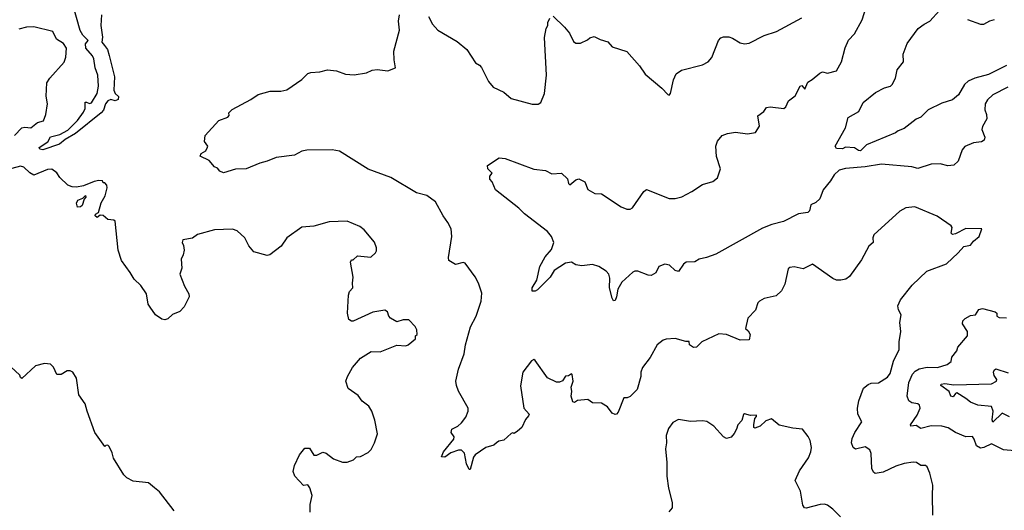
# Model space of a CAD drawing. Extents: x 1245432 to 1420865, y 606325 to 671314.
# Tile 96 of 256: x 1314421 to 1320960, y 627078 to 630334. Entities that reach past the tile are written whole.
import ezdxf

# ---------------------------------------------------------------- set-up
doc = ezdxf.new("R2010")
doc.units = 0

msp = doc.modelspace()

# ---------------------------------------------------------------- linework, layer by layer
at = {"layer": '0CON20XD'}
for points in [[(1314963, 630367), (1314959.4, 630295), (1314971.6, 630218.4), (1314965.5, 630185), (1314983.6, 630163.6), (1315003.9, 630135), (1315015.9, 630095.9), (1315049.2, 629955), (1315046.2, 629865), (1315054.5, 629844.5), (1315076.2, 629825), (1315074.2, 629805), (1315055.4, 629794.6), (1315025, 629804.6), (1315005, 629796.3), (1314990.3, 629775), (1314976.5, 629733.5), (1314960.9, 629715), (1314791.6, 629578.4), (1314721.9, 629538.1), (1314685, 629507.5), (1314575, 629471.1), (1314553.9, 629473.9), (1314550.6, 629485), (1314607.8, 629522.2), (1314625, 629557.3), (1314687.1, 629572.9), (1314739.7, 629600.3), (1314805.1, 629664.9), (1314845, 629719.7), (1314855.2, 629745), (1314855, 629785.6), (1314865, 629787.4), (1314885, 629778.5), (1314898.3, 629781.7), (1314934.6, 629845), (1314943.1, 629893.1), (1314938.6, 629965), (1314921.3, 630015), (1314913, 630073), (1314903.4, 630095), (1314858.9, 630145), (1314856.9, 630173.1), (1314874.6, 630195), (1314840.4, 630230.4), (1314822.5, 630262.5), (1314773.2, 630435)], [(1320982.5, 629885), (1320884.6, 629835.4), (1320848.7, 629801.3), (1320832.5, 629775), (1320830.8, 629735), (1320842, 629705), (1320844, 629675), (1320814, 629625), (1320810.8, 629605), (1320830, 629555), (1320826.1, 629533.9), (1320807.5, 629522.5), (1320755, 629515.8), (1320698.8, 629491.2), (1320680.5, 629469.5), (1320653.8, 629395), (1320625, 629367.5), (1320585.9, 629364.1), (1320535, 629376.9), (1320475, 629374.5), (1320385, 629347.1), (1320345, 629358.1), (1320145, 629375.7), (1320035, 629356.2), (1319905.7, 629345.7), (1319863.8, 629335), (1319829.2, 629305), (1319806, 629265), (1319755.8, 629204.2), (1319733.8, 629145), (1319708.8, 629121.2), (1319676, 629104), (1319665.7, 629065), (1319655, 629053.1), (1319593.3, 629045), (1319493.3, 628995), (1319415, 628973.5), (1319355, 628949.2), (1319045, 628776.9), (1318982.5, 628755), (1318932.5, 628745), (1318905, 628727.5), (1318846.1, 628723.9), (1318828.3, 628711.7), (1318795, 628663.3), (1318775, 628670), (1318736.7, 628705), (1318705, 628711.9), (1318666, 628695), (1318645, 628653.3), (1318615, 628636.2), (1318595, 628638), (1318525, 628665.6), (1318505, 628665.6), (1318491.8, 628658.2), (1318419.1, 628590.9), (1318392.7, 628545), (1318385.3, 628495), (1318375, 628470), (1318365, 628467.5), (1318354.7, 628485), (1318337.6, 628555), (1318339.3, 628619.3), (1318332.9, 628645), (1318315, 628664.2), (1318266, 628695), (1318225, 628708.5), (1318155, 628700), (1318115, 628707.8), (1318084.5, 628724.5), (1318045, 628718.2), (1317971.1, 628668.9), (1317944.3, 628625), (1317859.3, 628540.7), (1317845, 628532.2), (1317825, 628532.5), (1317824.5, 628555), (1317854.3, 628605), (1317875.7, 628695), (1317910.3, 628759.7), (1317952, 628808), (1317969.2, 628855), (1317951.9, 628895), (1317927, 628927), (1317773.1, 629045), (1317735, 629081.9), (1317580, 629205), (1317557.7, 629257.7), (1317543.3, 629275), (1317542.5, 629295), (1317557.5, 629315), (1317530, 629345), (1317527.5, 629365), (1317605, 629416.7), (1317645, 629413.3), (1317835, 629341.2), (1317912, 629332), (1317955, 629311.2), (1318020, 629315), (1318058.3, 629278.3), (1318066.4, 629246.4), (1318075, 629237.5), (1318115, 629271.2), (1318135, 629277.5), (1318175, 629257.5), (1318195, 629207.5), (1318239.3, 629179.3), (1318285, 629177.5), (1318415, 629091.2), (1318453, 629077), (1318475, 629076.7), (1318490, 629085), (1318565, 629193.3), (1318583.9, 629206.1), (1318735, 629148.1), (1318775, 629147.3), (1318818.8, 629158.8), (1318885, 629193.3), (1318955, 629240), (1319025, 629259.4), (1319055, 629283.8), (1319075.6, 629345), (1319047.5, 629425), (1319043.6, 629493.6), (1319055, 629528), (1319085, 629565.7), (1319121.3, 629578.7), (1319173.6, 629586.4), (1319255, 629577.1), (1319307.5, 629585), (1319333, 629627), (1319323.3, 629695), (1319363.3, 629725), (1319379.7, 629750.3), (1319405, 629755.6), (1319495, 629743.3), (1319508.8, 629755), (1319526.7, 629795), (1319570.5, 629829.5), (1319605, 629893.3), (1319615, 629897.5), (1319635, 629872.5), (1319655, 629920), (1319684.1, 629935.9), (1319735, 629980), (1319753.3, 629986.7), (1319785, 629980), (1319845.9, 629994.1), (1319878, 630055), (1319902.3, 630147.7), (1319925, 630197.5), (1319965, 630240), (1320015, 630333.3), (1320039.4, 630410.6)], [(1320975, 630029.5), (1320855, 629970.6), (1320764.8, 629945.2), (1320720, 629925), (1320696.2, 629903.8), (1320655, 629835.4), (1320615, 629801.9), (1320545, 629780), (1320455, 629736), (1320405, 629686.5), (1320375, 629674.4), (1320295, 629611.8), (1320255, 629595.4), (1320238.2, 629581.8), (1320045, 629503.8), (1320005, 629462.8), (1319992, 629465), (1319965, 629484.2), (1319905, 629486.7), (1319885, 629477.5), (1319845, 629480), (1319837.5, 629495), (1319906, 629615), (1319923.8, 629685), (1319993.3, 629725), (1320023.3, 629785), (1320105, 629850), (1320165, 629880.8), (1320205, 629892), (1320215, 629903.8), (1320237.5, 629945), (1320248.3, 630001.7), (1320290, 630055), (1320288.8, 630105), (1320313.8, 630175), (1320388.8, 630275), (1320427.5, 630305), (1320465, 630323.8), (1320528.8, 630395)], [(1317475, 628433.3), (1317485.6, 628465), (1317488.9, 628518.9), (1317468, 628585), (1317445, 628626.7), (1317378.3, 628718.3), (1317365, 628722.5), (1317315, 628710), (1317271.2, 628735), (1317267.5, 628755), (1317291.1, 628895), (1317285.6, 628945), (1317265, 628988.8), (1317232.7, 629032.7), (1317181.4, 629125), (1317125, 629167.8), (1317055, 629185.6), (1316885, 629286.2), (1316735, 629342.7), (1316545, 629461.1), (1316495, 629469.4), (1316327.3, 629467.3), (1316295, 629460.8), (1316245, 629434.4), (1316125, 629419.2), (1316065, 629394.4), (1316015, 629382.5), (1315925.7, 629344.3), (1315855, 629341.2), (1315775, 629317.5), (1315749.3, 629329.3), (1315735, 629347.5), (1315715, 629357.5), (1315678.8, 629398.8), (1315618.3, 629428.3), (1315626.7, 629445), (1315656.8, 629463.2), (1315668.3, 629488.3), (1315670, 629495), (1315647.5, 629525), (1315652.5, 629565), (1315744.2, 629665.8), (1315803, 629687), (1315811.7, 629698.3), (1315810, 629715), (1315831.7, 629738.3), (1315955, 629803.3), (1316005, 629836.7), (1316085, 629860), (1316155, 629858.8), (1316195, 629868.8), (1316295, 629936.7), (1316333.9, 629976.1), (1316355, 629983.8), (1316415, 629988), (1316465, 630000), (1316525, 629994.2), (1316585, 629972.9), (1316642.7, 629967.3), (1316725, 629980.8), (1316761.7, 629998.3), (1316793.9, 630003.9), (1316865, 629993.8), (1316916.2, 630013.8), (1316907, 630067), (1316906.1, 630123.9), (1316944, 630265), (1316936.2, 630325), (1316943.3, 630365)], [(1317135.8, 630355), (1317162, 630305), (1317196.7, 630265), (1317325, 630190), (1317390, 630135), (1317448.3, 630048.3), (1317475, 630032.5), (1317487.3, 630017.3), (1317535, 629922.5), (1317565, 629886.7), (1317635, 629853.3), (1317685, 629810), (1317825, 629773.8), (1317865, 629773.3), (1317882.5, 629785), (1317905.7, 629845), (1317918.6, 629965), (1317906.2, 630215), (1317917.5, 630275), (1317927.5, 630295), (1317927.5, 630315), (1317942.5, 630345)], [(1317963, 630357), (1318038.8, 630285), (1318071.2, 630245), (1318099.3, 630189.3), (1318115, 630177.5), (1318145, 630177.5), (1318190.7, 630199.3), (1318206.7, 630213.3), (1318235, 630222.5), (1318275, 630202.5), (1318327, 630187), (1318355, 630153.3), (1318453.2, 630123.2), (1318536.8, 630026.8), (1318575, 629973.3), (1318685, 629880), (1318725, 629836.7), (1318735, 629832.5), (1318743.3, 629845), (1318763.8, 629935), (1318780, 629975), (1318815, 629998), (1318955, 630034.2), (1318993.8, 630055), (1319017.4, 630082.6), (1319061.1, 630195), (1319077.2, 630212.8), (1319095, 630219.5), (1319129.3, 630219.3), (1319155, 630210.8), (1319205, 630180), (1319235, 630174.2), (1319265, 630178), (1319365, 630229.2), (1319446.7, 630255), (1319615, 630345.7)], [(1320715, 630334.4), (1320802.5, 630305), (1320825, 630303.1), (1320863.1, 630326.9), (1320894.6, 630335.4)], [(1314387.1, 629565), (1314434.3, 629615.7), (1314455, 629620), (1314495, 629616), (1314538.9, 629651.1), (1314578.1, 629661.9), (1314594, 629705), (1314606, 629775), (1314596.1, 629826.1), (1314601.2, 629915), (1314620, 629945), (1314715, 630052.5), (1314726.7, 630085), (1314731.2, 630145), (1314710.8, 630175), (1314665.4, 630205.4), (1314640, 630255), (1314515, 630287.5), (1314465, 630284.4), (1314415, 630270)], [(1316350, 627065), (1316350, 627115), (1316364, 627175), (1316347.7, 627227.7), (1316335, 627247.5), (1316305, 627241.2), (1316248.8, 627305), (1316236.7, 627335), (1316246.7, 627375), (1316280, 627445), (1316315, 627490), (1316345, 627490), (1316375, 627442.5), (1316395, 627442.5), (1316435, 627462.5), (1316456.1, 627456.1), (1316505, 627420), (1316565, 627396.7), (1316595, 627397.5), (1316637, 627413), (1316658.3, 627431.7), (1316685, 627433.8), (1316735, 627461.4), (1316755, 627480.8), (1316778.1, 627525), (1316797.1, 627585), (1316780, 627675), (1316760, 627735), (1316739.3, 627769.3), (1316695, 627802.5), (1316669.5, 627839.5), (1316602.5, 627885), (1316587.5, 627935), (1316596.7, 627965), (1316631.2, 628025), (1316685, 628086.7), (1316755, 628132.5), (1316815, 628130), (1316925, 628172.5), (1316985, 628170), (1317000, 628175), (1317050, 628215), (1317050, 628235), (1317060, 628245), (1317057.5, 628275), (1317046.4, 628296.4), (1317005, 628342.5), (1316968.3, 628341.7), (1316925, 628327.5), (1316883.6, 628353.6), (1316872.5, 628365), (1316862.5, 628395), (1316845, 628406.7), (1316765, 628393.3), (1316635, 628332.5), (1316625, 628332.5), (1316607.5, 628345), (1316596.7, 628385), (1316604.3, 628505), (1316610.3, 628529.7), (1316633.3, 628555), (1316630, 628585), (1316636.2, 628625), (1316617.5, 628725), (1316625, 628740), (1316635, 628740), (1316665, 628767.5), (1316751.7, 628758.3), (1316783, 628787), (1316789.3, 628800.7), (1316789.3, 628819.3), (1316776.2, 628856.2), (1316709.3, 628939.3), (1316680.7, 628960.7), (1316595, 628997.5), (1316477, 628993), (1316375, 628963.3), (1316295, 628957.5), (1316195, 628886.7), (1316158.3, 628831.7), (1316082.5, 628772.5), (1316065, 628768.8), (1315975, 628793.3), (1315943, 628833), (1315916.7, 628885), (1315865, 628933.3), (1315835, 628943.8), (1315715, 628939.2), (1315601.2, 628908.8), (1315567.3, 628882.7), (1315505, 628873.3), (1315498.8, 628855), (1315508.8, 628835), (1315512, 628805), (1315507.3, 628772.7), (1315493.8, 628745), (1315496.7, 628685), (1315484.4, 628645), (1315515.6, 628565), (1315543.3, 628515), (1315546.7, 628495), (1315512.1, 628427.9), (1315485, 628396.2), (1315435, 628376.7), (1315405, 628347.5), (1315385, 628342.5), (1315365, 628346.7), (1315323.3, 628375), (1315286.7, 628425), (1315273.8, 628445), (1315263.8, 628515), (1315225, 628570), (1315180.9, 628610.9), (1315155, 628656.2), (1315095.8, 628735), (1315074.7, 628804.7), (1315055, 628996.7), (1315045, 629004), (1315005, 629007.5), (1314975, 629034), (1314955, 629037.5), (1314935, 629020), (1314922.1, 629032.1), (1314925, 629043.3), (1314943.3, 629055), (1314961.2, 629118.8), (1314988.8, 629165), (1315001.7, 629218.3), (1315000, 629235), (1314985, 629250), (1314975, 629250), (1314970, 629265), (1314947, 629267), (1314915, 629258.8), (1314845, 629230.8), (1314797, 629223), (1314770, 629225), (1314740, 629235), (1314686.9, 629286.9), (1314667.6, 629317.6), (1314635, 629340.8), (1314605, 629340), (1314515, 629302), (1314487.6, 629317.6), (1314448.8, 629355), (1314425, 629361.4), (1314335, 629337.5)], [(1314805, 629090), (1314797.5, 629115), (1314807.5, 629135), (1314840, 629150), (1314857, 629167), (1314860, 629155), (1314848.3, 629141.7), (1314835, 629100), (1314825, 629092.5), (1314805, 629090)], [(1320486, 627045), (1320482, 627175), (1320486.1, 627243.9), (1320466, 627325), (1320448, 627365), (1320436.7, 627375), (1320405, 627376), (1320377.5, 627395), (1320355, 627397.5), (1320295, 627389.2), (1320239.7, 627370.3), (1320155, 627330), (1320102.7, 627322.7), (1320091.2, 627331.2), (1320080.8, 627355), (1320075.8, 627455), (1320067.9, 627477.9), (1320035, 627498.1), (1319972.5, 627482.5), (1319956.2, 627495), (1319944.5, 627524.5), (1319949.5, 627555), (1319966.5, 627595), (1320013.8, 627665), (1319986.2, 627715), (1319983.8, 627755), (1319993.8, 627805), (1320025, 627887.5), (1320055, 627913.3), (1320075, 627921.2), (1320125, 627923.3), (1320185, 627961.2), (1320202, 627985), (1320225, 628067.5), (1320262, 628145), (1320260.8, 628195), (1320273.1, 628265), (1320267.1, 628325), (1320274.2, 628374.2), (1320257.6, 628407.6), (1320252.9, 628435), (1320270, 628475), (1320347.9, 628572.1), (1320445, 628664), (1320575, 628713.8), (1320654.2, 628785.8), (1320691.2, 628828.8), (1320735, 628836.7), (1320755, 628863.3), (1320792.5, 628895), (1320810, 628945), (1320705, 628947.1), (1320635, 628912.5), (1320615, 628908.8), (1320608, 628918), (1320613.3, 628955), (1320606.4, 628966.4), (1320515, 629028.8), (1320365, 629090.8), (1320305, 629085.6), (1320265, 629062.5), (1320093.2, 628906.8), (1320086, 628885), (1320090, 628855), (1320059.5, 628830.5), (1320010.7, 628739.3), (1319930.9, 628629.1), (1319907.6, 628612.4), (1319875, 628604.3), (1319845, 628605.7), (1319820, 628615), (1319685, 628711.2), (1319625, 628681.2), (1319565, 628693.3), (1319535, 628690), (1319525, 628680), (1319502.3, 628577.7), (1319481.2, 628535), (1319445, 628502), (1319366.1, 628483.9), (1319335, 628466.7), (1319323.8, 628455), (1319306.7, 628405), (1319257.3, 628352.7), (1319240, 628285), (1319259.3, 628269.3), (1319272.5, 628245), (1319265, 628210), (1319205, 628206.7), (1319115, 628244), (1319065, 628248), (1318950, 628195), (1318915, 628160), (1318895, 628157.5), (1318870, 628175), (1318867, 628197), (1318845, 628197.5), (1318775, 628218.8), (1318715, 628213.3), (1318695, 628206.7), (1318655, 628176.7), (1318608, 628092), (1318556.2, 628025), (1318546.7, 627995), (1318546.7, 627965), (1318521.2, 627878.8), (1318476.1, 627833.9), (1318455, 627823.3), (1318432.5, 627825), (1318395, 627730), (1318385, 627716.7), (1318375, 627713.8), (1318355, 627721.2), (1318323.8, 627765), (1318285, 627788.8), (1318225, 627791.2), (1318195, 627812.5), (1318125, 627806.2), (1318105, 627793.3), (1318095, 627797.5), (1318082.5, 627835), (1318086.7, 627865), (1318082.5, 627895), (1318096, 627935), (1318089.3, 627979.3), (1318085, 627982.5), (1318065, 627970), (1318045, 627967.5), (1318025, 627937.5), (1318005, 627927.5), (1317985, 627927.5), (1317926.1, 627956.1), (1317845, 628072.5), (1317835, 628077.5), (1317819.3, 628070.7), (1317761.2, 627995), (1317745.8, 627904.2), (1317768, 627755), (1317803.3, 627715), (1317800, 627705), (1317779.1, 627680.9), (1317755, 627627.5), (1317727.7, 627602.3), (1317705, 627587.5), (1317695, 627592.5), (1317685, 627587.5), (1317635, 627543.3), (1317603, 627537), (1317587.5, 627525), (1317569.5, 627510.5), (1317517.5, 627495), (1317445, 627446.7), (1317435, 627430), (1317411.7, 627348.3), (1317405, 627347.5), (1317388.9, 627385), (1317375, 627457.5), (1317355.8, 627475.8), (1317334, 627476), (1317285, 627458.1), (1317245, 627431.1), (1317222.5, 627432.5), (1317234.3, 627465.7), (1317305, 627548.8), (1317305.7, 627565), (1317286.2, 627595), (1317290, 627615), (1317330, 627635), (1317355, 627658.8), (1317383.2, 627696.8), (1317400, 627735), (1317400, 627755), (1317335, 627867.5), (1317320.6, 627905), (1317317.1, 627935), (1317334.4, 628015), (1317372.5, 628115), (1317381.9, 628175), (1317414.5, 628295.5), (1317452.9, 628365), (1317475, 628433.3)], [(1321132.7, 627462.7), (1320955, 627477.8), (1320875, 627518.6), (1320825, 627494.5), (1320800.9, 627490.9), (1320775, 627506), (1320760.8, 627550.8), (1320747.7, 627567.7), (1320705, 627564.3), (1320635, 627594.4), (1320586.2, 627625), (1320545.3, 627635.3), (1320475, 627638.2), (1320405, 627620.8), (1320375, 627640), (1320340, 627635), (1320337.5, 627645), (1320382, 627708), (1320402, 627755), (1320396.7, 627775), (1320385, 627783.8), (1320345, 627790), (1320325, 627803.8), (1320315.3, 627835.3), (1320324.8, 627924.8), (1320349.9, 627980.1), (1320368.7, 628001.3), (1320395, 628016.8), (1320447.1, 628027.1), (1320515.7, 628025.7), (1320580, 628045), (1320607.5, 628065), (1320612.5, 628095), (1320643.8, 628135), (1320650.3, 628159.7), (1320715.8, 628235), (1320715.6, 628265), (1320683.1, 628315), (1320684.4, 628335), (1320698.9, 628351.1), (1320735, 628371.2), (1320767.5, 628375), (1320790.7, 628409.3), (1320815, 628416.7), (1320900, 628395), (1320910, 628385), (1320910, 628365), (1320925, 628357.5), (1320975, 628354)], [(1315446.2, 627075), (1315349.3, 627199.3), (1315316.7, 627226.7), (1315275, 627260), (1315175, 627272), (1315133, 627293), (1315112.5, 627312.5), (1315043, 627423), (1315035, 627460), (1315015, 627500), (1315005, 627510), (1314991.7, 627508.3), (1314985, 627500), (1314920, 627595), (1314868.8, 627735), (1314856.2, 627785), (1314813.8, 627845), (1314798.8, 627955), (1314772.5, 627995), (1314755, 628003.3), (1314737, 628003), (1314695, 627980), (1314668.3, 627978.3), (1314645, 628027.5), (1314625, 628047.5), (1314585, 628052.5), (1314525, 628037.5), (1314435, 627952.5), (1314425, 627960), (1314422.5, 627975), (1314360.7, 628030.7)], [(1320995, 627697.3), (1320945, 627722.3), (1320883.6, 627663.6), (1320879.1, 627679.1), (1320886.4, 627735), (1320875.7, 627765.7), (1320785, 627774.5), (1320734.7, 627794.7), (1320705, 627818.9), (1320645, 627856.3), (1320635, 627853.5), (1320619.2, 627830.8), (1320605, 627834.7), (1320594.7, 627865), (1320538.2, 627905), (1320539.5, 627915), (1320565, 627919.5), (1320625, 627910), (1320875, 627917.9), (1320908.1, 627935), (1320909.5, 627945), (1320892.9, 627972.9), (1320888, 627995), (1320891.5, 628008.5), (1320903.7, 628016.3), (1320985, 627990)], [(1319871.2, 627035), (1319821.2, 627085), (1319785, 627111.2), (1319765, 627118), (1319735.9, 627115.9), (1319645, 627092.5), (1319633.3, 627095), (1319621.3, 627111.3), (1319605.5, 627205.5), (1319570.8, 627275), (1319600.3, 627339.7), (1319659.2, 627425), (1319675.8, 627465), (1319679.2, 627495), (1319670.5, 627540.5), (1319657.7, 627567.7), (1319620, 627615), (1319555, 627622), (1319465, 627643.3), (1319413.9, 627683.9), (1319375, 627670.5), (1319338, 627635), (1319303.6, 627623.6), (1319297.5, 627627.5), (1319296.7, 627645), (1319303, 627687), (1319315, 627700), (1319315, 627710), (1319275, 627707.5), (1319235, 627717.5), (1319227.5, 627712.5), (1319215.7, 627674.3), (1319190, 627645), (1319182, 627615), (1319165, 627586.7), (1319145, 627563.8), (1319115, 627554), (1319094, 627565), (1319030, 627635), (1318985, 627666.2), (1318955, 627671.2), (1318875, 627666.2), (1318823.3, 627676.7), (1318795, 627680), (1318759.1, 627660.9), (1318728.8, 627621.2), (1318713.8, 627575), (1318715.8, 627525), (1318709.2, 627485), (1318719.2, 627395), (1318718, 627305), (1318729.4, 627225), (1318755, 627130), (1318753.3, 627095), (1318731.7, 627068.3)]]:
    msp.add_lwpolyline(points, dxfattribs=at)

doc.saveas('drawing.dxf')
